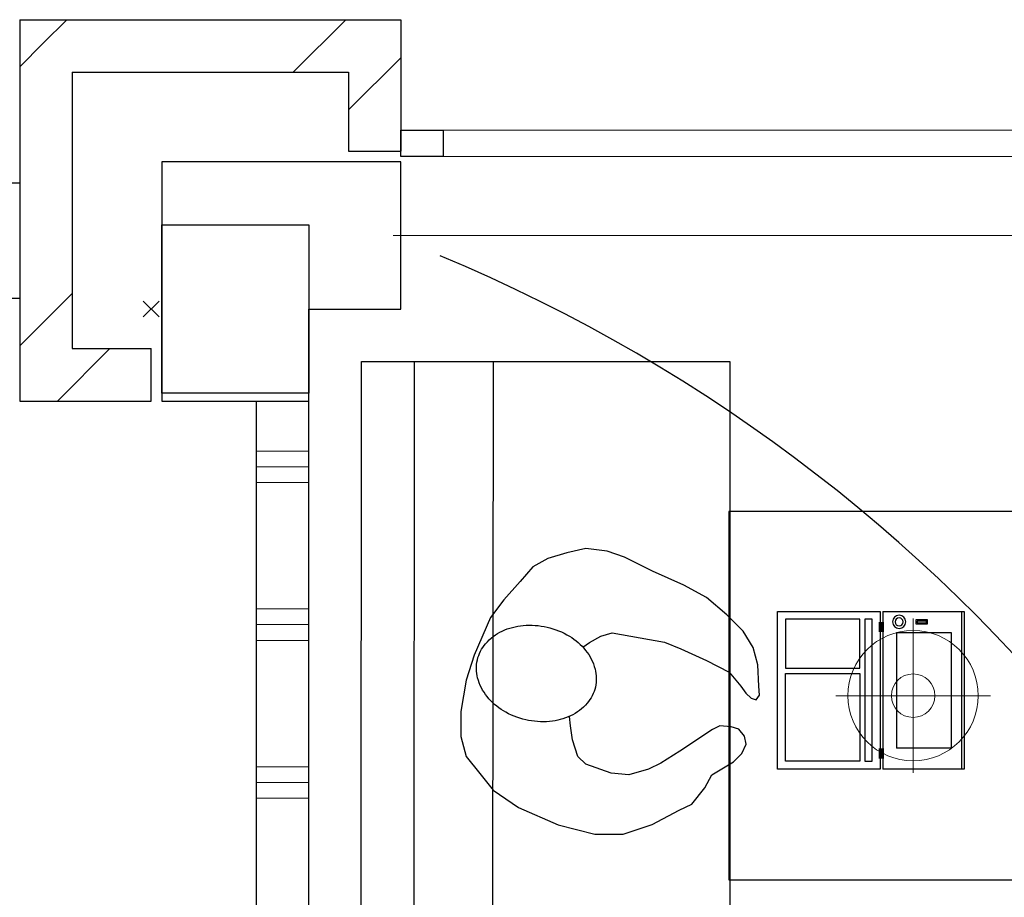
# Model space of a CAD drawing. Header units: millimetres. Extents: x 45699 to 251499, y 244 to 86446.
# Tile 82 of 240: x 92194 to 94067, y 50562 to 52230. Entities that reach past the tile are written whole.
import ezdxf

# ---------------------------------------------------------------- set-up
doc = ezdxf.new("R2010")
doc.units = ezdxf.units.MM
doc.header["$LTSCALE"] = 400
doc.header["$PDMODE"] = 3
doc.header["$PDSIZE"] = 15
for name, color, linetype, lineweight in [('Buitenkozijnen', 140, 'Continuous', 15), ('Interieur-scheidingswand-vertikaal', 5, 'Continuous', 25), ('mat-baksteen', 5, 'Continuous', 25), ('mat-beton (ihwg)', 5, 'Continuous', 25), ('None', 7, 'Continuous', 9)]:
    doc.layers.add(name, color=color, linetype=linetype, lineweight=lineweight)
for name, color, linetype in [('inlay', 6, 'Continuous'), ('inr', 4, 'Continuous'), ('symbol', 1, 'Continuous'), ('verlichting', 2, 'Continuous')]:
    doc.layers.add(name, color=color, linetype=linetype)

# ---------------------------------------------------------------- blocks, each defined once
blk = doc.blocks.new('*X140')
at = {"layer": 'None', "lineweight": 9}
for p, q in [((-16238.9, 7860), (-16138.9, 7860)), ((-16238.9, 7830), (-16138.9, 7830)), ((-16238.9, 7800), (-16138.9, 7800)), ((-16238.9, 7560), (-16138.9, 7560)), ((-16238.9, 7530), (-16138.9, 7530)), ((-16238.9, 7500), (-16138.9, 7500)), ((-16238.9, 7260), (-16138.9, 7260)), ((-16238.9, 7230), (-16138.9, 7230)), ((-16238.9, 7200), (-16138.9, 7200))]:
    blk.add_line(p, q, dxfattribs=at)
blk = doc.blocks.new('Kolom 280x320')
at = {"layer": 'mat-beton (ihwg)', "lineweight": 25}
blk.add_lwpolyline([(-300, 160), (-20, 160), (-20, -160), (-300, -160)], close=True, dxfattribs=at)
at = {"layer": 'None', "color": 92, "linetype": 'Continuous', "lineweight": 5}
blk.add_point((0, 0), dxfattribs=at)
blk = doc.blocks.new('Kolom hoek 330x330')
at = {"layer": 'mat-beton (ihwg)', "lineweight": 25, "flags": 128}
blk.add_lwpolyline([(-175, 0), (0, 0), (0, -175), (280, -175), (280, 280), (-175, 280)], close=True, dxfattribs=at)
blk = doc.blocks.new('Gevelpui best 1410 (2D)')
at = {"layer": 'Buitenkozijnen', "lineweight": 15}
for p, q in [((-260, 0), (-260, -1410)), ((-260, 0), (-210, 0)), ((-210, 0), (-210, -1410)), ((-260, -1410), (-210, -1410))]:
    blk.add_line(p, q, dxfattribs=at)
at = {"layer": 'Buitenkozijnen', "color": 92, "lineweight": 25}
for points in [[(-260, 0), (-210, 0), (-210, -80), (-260, -80)], [(-260, -1330), (-210, -1330), (-210, -1410), (-260, -1410)]]:
    blk.add_lwpolyline(points, close=True, dxfattribs=at)
at = {"layer": 'None', "color": 43, "linetype": 'Continuous', "lineweight": 9}
blk.add_line((-410, 15), (-410, -1425), dxfattribs=at)
blk = doc.blocks.new('*X188')
at = {"layer": 'None', "lineweight": 9}
for p, q in [((-16644.2, 8635.3), (-16599.5, 8680)), ((-16168.7, 8580), (-16068.7, 8680))]:
    blk.add_line(p, q, dxfattribs=at)
blk = doc.blocks.new('*X189')
at = {"layer": 'None', "lineweight": 9}
blk.add_line((-16063.9, 8508.4), (-15963.9, 8608.4), dxfattribs=at)
blk = doc.blocks.new('*X209')
at = {"layer": 'None', "lineweight": 9}
for p, q in [((-16688.9, 8590.5), (-16644.2, 8635.3)), ((-16688.9, 8059.8), (-16588.9, 8159.8))]:
    blk.add_line(p, q, dxfattribs=at)
blk = doc.blocks.new('*X210')
at = {"layer": 'None', "lineweight": 9}
blk.add_line((-16617.3, 7955), (-16517.3, 8055), dxfattribs=at)
blk = doc.blocks.new('symb-LPTP_b2')
for p, q in [((150, 0), (-150, 0)), ((-150, 0), (-150, -155)), ((150, -155), (150, 0)), ((150, -5), (-150, -5)), ((-110, -25), (-110, -129)), ((110, -25), (-110, -25)), ((110, -129), (110, -25)), ((110, -129), (-110, -129)), ((150, -155), (-150, -155)), ((150, -160), (-150, -160)), ((-150, -160), (-150, -355)), ((150, -355), (150, -160)), ((-150, -355), (150, -355))]:
    blk.add_line(p, q)
for points in [[(126.4, -69.8), (133.6, -69.8), (133.6, -91.9), (126.4, -91.9)], [(128.4, -71.8), (131.6, -71.8), (131.6, -89.9), (128.4, -89.9)], [(-135, -175), (135, -175), (135, -188.8), (-135, -188.8)], [(32.1, -198.8), (-135, -198.8), (-135, -340), (32.1, -340)], [(42.1, -198.8), (135, -198.8), (135, -340), (42.1, -340)]]:
    blk.add_lwpolyline(points, close=True)
for points in [[(-129.8, -157.5, 10, 10, 0), (-110.7, -157.5, 10, 10, 0)], [(129.8, -157.5, 10, 10, 0), (110.7, -157.5, 10, 10, 0)]]:
    blk.add_lwpolyline(points, format="xyseb")
for radius in [12.6, 7.57]:
    blk.add_circle((130, -123.9), radius)
blk = doc.blocks.new('symb-ps03_b2')
blk.add_lwpolyline([(82.2, -333.7), (93.5, -323.3), (109.6, -304.5), (119.8, -284.7), (121.3, -230.8), (122.5, -183.8), (115.8, -150.4), (104.2, -98.4), (90.8, -52.2), (69, -24.8), (57.7, -13.2), (50.2, -0.9), (49.4, 8.5), (59.4, 13), (75.8, 8.9), (114.7, -1.3), (145.3, -16.6), (172.1, -41.1), (196.4, -77.8), (221.1, -122.2), (235.7, -169.2), (249.9, -232.3), (265.9, -290), (270.3, -324.8), (267.4, -365.4), (252.2, -399.3), (234.6, -432.8), (213.5, -457.5), (181.2, -475.4), (141, -499), (102.8, -516.9), (26.9, -533.5), (-23.3, -539.3), (-83.1, -537.5), (-129.9, -527.7), (-165.1, -510.7), (-191.8, -478.7), (-217.7, -447.5), (-240.8, -394), (-258.1, -313.4), (-261.7, -241.7), (-250.8, -189), (-222, -138.3), (-185.2, -93.4), (-169.5, -72.2), (-133.8, -53.9), (-107.1, -45.7), (-74.5, -10), (-56.5, 2.3), (-37.5, 6.7), (-23, 0.8), (-11.7, -12.6), (-10.5, -27.9), (-13.2, -49.2), (-22.6, -61.1), (-75.1, -114.5), (-104.5, -144.9), (-120.7, -165.7), (-138.4, -200.3), (-141.8, -234.1), (-134.6, -284.5), (-123.4, -302.1), (-94.4, -318.8), (-69, -327.2), (-51.7, -333)])
blk.add_lwpolyline([(-74.5, -413.3, 0.078796), (-66.1, -458.3, 0.088041), (-45.7, -493.9, 0.105312), (-14.5, -518.5, 0.121926), (19.1, -525.8, 0.121926), (52.3, -516.6, 0.105312), (82.1, -490.3, 0.088041), (100.3, -453.5, 0.078796), (106.2, -408.2, 0.078796), (97.7, -363.2, 0.088041), (77.4, -327.6, 0.105312), (46.2, -303, 0.121926), (12.5, -295.7, 0.121926), (-20.6, -304.9, 0.105312), (-50.4, -331.2, 0.088041), (-68.6, -368, 0.078796)], format="xyb", close=True)
blk = doc.blocks.new('lamp02')
at = {"layer": 'verlichting', "lineweight": 0}
for q in [(0, 555.36), (555.36, 0), (0, -555.36), (-555.36, 0)]:
    blk.add_line((0, 0), q, dxfattribs=at)
for radius in [468, 156]:
    blk.add_circle((0, 0), radius, dxfattribs=at)

msp = doc.modelspace()

# ---------------------------------------------------------------- linework, layer by layer
at = {"layer": 'Buitenkozijnen', "color": 92, "lineweight": 25}
msp.add_lwpolyline([(92094.4, 51920), (92194.4, 51920), (92194.4, 51700), (92094.4, 51700)], close=True, dxfattribs=at)
at = {"layer": 'inlay'}
msp.add_arc((91783.6, 48875.1), 3148.1, 307.7315, 67.3916, dxfattribs=at)
at = {"layer": 'inr'}
for p, q in [((92841.3, 46620), (92844.4, 51580)), ((92844.4, 51580), (93544.4, 51580)), ((92944.4, 51579.9), (92941.3, 46620)), ((93094.4, 51579.8), (93091.3, 46620)), ((93544.4, 51580), (93544.4, 50340))]:
    msp.add_line(p, q, dxfattribs=at)
msp.add_lwpolyline([(93543.1, 50595), (94243.1, 50595), (94243.1, 51295), (93543.1, 51295)], close=True, dxfattribs=at)
at = {"layer": 'Interieur-scheidingswand-vertikaal', "color": 92, "lineweight": 25}
for p, q in [((92644.4, 46514), (92644.4, 51505)), ((92744.4, 46514), (92744.4, 51505))]:
    msp.add_line(p, q, dxfattribs=at)
at = {"layer": 'mat-baksteen', "lineweight": 25}
for p, q in [((92194.4, 52230), (92919.4, 52230)), ((92194.4, 52230), (92194.4, 51505)), ((92919.4, 52230), (92919.4, 51980)), ((92294.4, 52130), (92819.4, 52130)), ((92294.4, 52130), (92294.4, 51605)), ((92819.4, 52130), (92819.4, 51980)), ((92819.4, 51980), (92919.4, 51980)), ((92294.4, 51605), (92444.4, 51605)), ((92444.4, 51505), (92444.4, 51605)), ((92194.4, 51505), (92444.4, 51505))]:
    msp.add_line(p, q, dxfattribs=at)

# ---------------------------------------------------------------- block references
at = {"layer": 'Buitenkozijnen', "color": 7, "rotation": 90}
msp.add_blockref('Gevelpui best 1410 (2D)', (92919.4, 52230), dxfattribs=at)
at = {"layer": 'inr', "xscale": -1, "rotation": 270}
msp.add_blockref('symb-LPTP_b2', (93990.5, 50955.3), dxfattribs=at)
at = {"layer": 'Interieur-scheidingswand-vertikaal', "color": 92}
msp.add_blockref('*X140', (108883.4, 43550), dxfattribs=at)
at = {"layer": 'mat-baksteen'}
for name in ['*X188', '*X209', '*X189', '*X210']:
    msp.add_blockref(name, (108883.4, 43550), dxfattribs=at)
at = {"layer": 'mat-beton (ihwg)', "color": 7, "rotation": 180}
msp.add_blockref('Kolom 280x320', (92444.4, 51680), dxfattribs=at)
at = {"layer": 'None', "color": 7, "rotation": 90}
msp.add_blockref('Kolom hoek 330x330', (92744.4, 51680), dxfattribs=at)
at = {"layer": 'symbol', "linetype": 'Continuous', "lineweight": 0, "xscale": -1, "rotation": 258.6198515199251}
msp.add_blockref('symb-ps03_b2', (93576.4, 50890.6), dxfattribs=at)
at = {"layer": 'verlichting', "lineweight": 0, "xscale": -0.2646576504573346, "yscale": 0.2646576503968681, "zscale": 0.2646576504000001, "rotation": 90.00018926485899}
msp.add_blockref('lamp02', (93893.1, 50945), dxfattribs=at)

doc.saveas('drawing.dxf')
